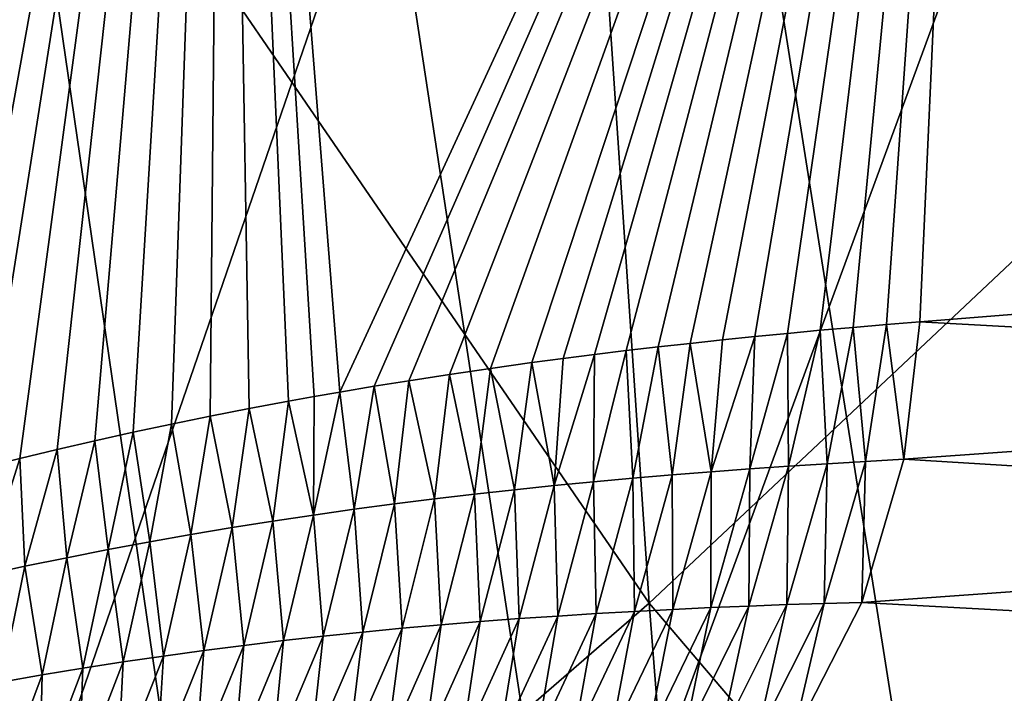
# Model space of a CAD drawing. Header units: millimetres. Extents: x 0 to 99, y -177 to 177.
# Tile 49 of 192: x 34.75 to 38.52, y -58.2 to -55.62. Entities that reach past the tile are written whole.
import ezdxf

# ---------------------------------------------------------------- set-up
doc = ezdxf.new("R2010")
doc.units = ezdxf.units.MM
doc.header["$LTSCALE"] = 26.699852
for name, color, linetype in [('12', 7, 'CONTINUOUS'), ('16', 7, 'CONTINUOUS'), ('24', 7, 'CONTINUOUS'), ('27', 7, 'CONTINUOUS'), ('96', 7, 'CONTINUOUS'), ('97', 7, 'CONTINUOUS')]:
    doc.layers.add(name, color=color, linetype=linetype)

msp = doc.modelspace()

# ---------------------------------------------------------------- linework, layer by layer
at = {"layer": '12', "color": 253, "linetype": 'Continuous', "true_color": 0x9ca8ab}
for points in [[(36.7335, -51.4772, -38.8435), (37.163, -57.8523, -37.3447), (34.1556, -53.4679, -42.6231), (36.7335, -51.4772, -38.8435)], [(36.7335, -51.4772, -38.8435), (39.7346, -55.4301, -33.2273), (37.163, -57.8523, -37.3447), (36.7335, -51.4772, -38.8435)], [(34.1556, -53.4679, -42.6231), (37.163, -57.8523, -37.3447), (34.5833, -60.0889, -41.1082), (34.1556, -53.4679, -42.6231)], [(39.7346, -55.4301, -33.2273), (40.2247, -61.4496, -31.5301), (37.163, -57.8523, -37.3447), (39.7346, -55.4301, -33.2273)], [(37.163, -57.8523, -37.3447), (37.6556, -64.1339, -35.6178), (34.5833, -60.0889, -41.1082), (37.163, -57.8523, -37.3447)], [(37.163, -57.8523, -37.3447), (40.2247, -61.4496, -31.5301), (37.6556, -64.1339, -35.6178), (37.163, -57.8523, -37.3447)]]:
    msp.add_3dface(points, dxfattribs=at)
at = {"layer": '16', "color": 253, "linetype": 'Continuous', "true_color": 0x9ca8ab}
for points in [[(32.7572, -52.0759, -31.733), (33.165, -57.7674, -30.3013), (35.534, -51.4465, -26.725), (32.7572, -52.0759, -31.733)], [(35.534, -51.4465, -26.725), (33.165, -57.7674, -30.3013), (33.2516, -57.7372, -30.1524), (35.534, -51.4465, -26.725)], [(33.382, -57.6928, -29.9269), (35.534, -51.4465, -26.725), (33.2516, -57.7372, -30.1524), (33.382, -57.6928, -29.9269)], [(33.5134, -57.6494, -29.6985), (35.534, -51.4465, -26.725), (33.382, -57.6928, -29.9269), (33.5134, -57.6494, -29.6985)], [(33.6459, -57.6068, -29.467), (35.534, -51.4465, -26.725), (33.5134, -57.6494, -29.6985), (33.6459, -57.6068, -29.467)], [(33.7796, -57.5651, -29.2322), (35.534, -51.4465, -26.725), (33.6459, -57.6068, -29.467), (33.7796, -57.5651, -29.2322)], [(33.9145, -57.5243, -28.994), (35.534, -51.4465, -26.725), (33.7796, -57.5651, -29.2322), (33.9145, -57.5243, -28.994)], [(34.0508, -57.4842, -28.7521), (35.534, -51.4465, -26.725), (33.9145, -57.5243, -28.994), (34.0508, -57.4842, -28.7521)], [(34.1884, -57.445, -28.5065), (35.534, -51.4465, -26.725), (34.0508, -57.4842, -28.7521), (34.1884, -57.445, -28.5065)], [(34.3271, -57.4068, -28.2577), (35.534, -51.4465, -26.725), (34.1884, -57.445, -28.5065), (34.3271, -57.4068, -28.2577)], [(34.467, -57.3694, -28.0053), (35.534, -51.4465, -26.725), (34.3271, -57.4068, -28.2577), (34.467, -57.3694, -28.0053)], [(34.6081, -57.3331, -27.7494), (35.534, -51.4465, -26.725), (34.467, -57.3694, -28.0053), (34.6081, -57.3331, -27.7494)], [(34.7504, -57.2977, -27.4899), (35.534, -51.4465, -26.725), (34.6081, -57.3331, -27.7494), (34.7504, -57.2977, -27.4899)], [(34.894, -57.2633, -27.2267), (35.534, -51.4465, -26.725), (34.7504, -57.2977, -27.4899), (34.894, -57.2633, -27.2267)], [(35.0388, -57.2298, -26.9596), (35.534, -51.4465, -26.725), (34.894, -57.2633, -27.2267), (35.0388, -57.2298, -26.9596)], [(35.1849, -57.1974, -26.6889), (35.534, -51.4465, -26.725), (35.0388, -57.2298, -26.9596), (35.1849, -57.1974, -26.6889)], [(35.332, -57.166, -26.4146), (35.534, -51.4465, -26.725), (35.1849, -57.1974, -26.6889), (35.332, -57.166, -26.4146)], [(35.4803, -57.1356, -26.1367), (35.534, -51.4465, -26.725), (35.332, -57.166, -26.4146), (35.4803, -57.1356, -26.1367)], [(35.6299, -57.1063, -25.8548), (35.534, -51.4465, -26.725), (35.4803, -57.1356, -26.1367), (35.6299, -57.1063, -25.8548)], [(35.9769, -57.0432, -25.195), (35.534, -51.4465, -26.725), (35.8785, -57.0604, -25.3829), (35.9769, -57.0432, -25.195)], [(35.534, -51.4465, -26.725), (35.9769, -57.0432, -25.195), (38.4267, -51.7371, -20.902), (35.534, -51.4465, -26.725)], [(35.8785, -57.0604, -25.3829), (35.534, -51.4465, -26.725), (35.7807, -57.0781, -25.569), (35.8785, -57.0604, -25.3829)], [(35.7807, -57.0781, -25.569), (35.534, -51.4465, -26.725), (35.6299, -57.1063, -25.8548), (35.7807, -57.0781, -25.569)], [(38.4267, -51.7371, -20.902), (38.8864, -56.7191, -19.345), (41.3381, -51.5901, -14.5843), (38.4267, -51.7371, -20.902)], [(38.4267, -51.7371, -20.902), (35.9769, -57.0432, -25.195), (36.1086, -57.021, -24.9424), (38.4267, -51.7371, -20.902)], [(36.2412, -56.9995, -24.6869), (38.4267, -51.7371, -20.902), (36.1086, -57.021, -24.9424), (36.2412, -56.9995, -24.6869)], [(36.3971, -56.9755, -24.3849), (38.4267, -51.7371, -20.902), (36.2412, -56.9995, -24.6869), (36.3971, -56.9755, -24.3849)], [(36.5542, -56.9524, -24.0789), (38.4267, -51.7371, -20.902), (36.3971, -56.9755, -24.3849), (36.5542, -56.9524, -24.0789)], [(36.7127, -56.9303, -23.7686), (38.4267, -51.7371, -20.902), (36.5542, -56.9524, -24.0789), (36.7127, -56.9303, -23.7686)], [(36.8324, -56.9145, -23.5329), (38.4267, -51.7371, -20.902), (36.7127, -56.9303, -23.7686), (36.8324, -56.9145, -23.5329)], [(36.9529, -56.8991, -23.2948), (38.4267, -51.7371, -20.902), (36.8324, -56.9145, -23.5329), (36.9529, -56.8991, -23.2948)], [(37.0743, -56.8844, -23.0541), (38.4267, -51.7371, -20.902), (36.9529, -56.8991, -23.2948), (37.0743, -56.8844, -23.0541)], [(37.1964, -56.8701, -22.8108), (38.4267, -51.7371, -20.902), (37.0743, -56.8844, -23.0541), (37.1964, -56.8701, -22.8108)], [(37.3193, -56.8564, -22.565), (38.4267, -51.7371, -20.902), (37.1964, -56.8701, -22.8108), (37.3193, -56.8564, -22.565)], [(37.4429, -56.8432, -22.3167), (38.4267, -51.7371, -20.902), (37.3193, -56.8564, -22.565), (37.4429, -56.8432, -22.3167)], [(37.5672, -56.8305, -22.0659), (38.4267, -51.7371, -20.902), (37.4429, -56.8432, -22.3167), (37.5672, -56.8305, -22.0659)], [(37.6923, -56.8182, -21.8127), (38.4267, -51.7371, -20.902), (37.5672, -56.8305, -22.0659), (37.6923, -56.8182, -21.8127)], [(37.8181, -56.8064, -21.5569), (38.4267, -51.7371, -20.902), (37.6923, -56.8182, -21.8127), (37.8181, -56.8064, -21.5569)], [(37.9446, -56.7951, -21.2987), (38.4267, -51.7371, -20.902), (37.8181, -56.8064, -21.5569), (37.9446, -56.7951, -21.2987)], [(38.0718, -56.7841, -21.0379), (38.4267, -51.7371, -20.902), (37.9446, -56.7951, -21.2987), (38.0718, -56.7841, -21.0379)], [(38.1997, -56.7733, -20.7744), (38.4267, -51.7371, -20.902), (38.0718, -56.7841, -21.0379), (38.1997, -56.7733, -20.7744)], [(38.8864, -56.7191, -19.345), (38.4267, -51.7371, -20.902), (38.1997, -56.7733, -20.7744), (38.8864, -56.7191, -19.345)]]:
    msp.add_3dface(points, dxfattribs=at)
at = {"layer": '24', "color": 253, "linetype": 'Continuous', "true_color": 0x9ca8ab}
for points in [[(38.0718, -56.7841, -21.0379), (37.9446, -56.7951, -21.2987), (37.9918, -57.3088, -21.029), (38.0718, -56.7841, -21.0379)], [(38.1384, -57.301, -20.7254), (38.0718, -56.7841, -21.0379), (37.9918, -57.3088, -21.029), (38.1384, -57.301, -20.7254)], [(38.1997, -56.7733, -20.7744), (38.0718, -56.7841, -21.0379), (38.1384, -57.301, -20.7254), (38.1997, -56.7733, -20.7744)], [(37.6923, -56.8182, -21.8127), (37.5672, -56.8305, -22.0659), (37.5485, -57.3377, -21.9379), (37.6923, -56.8182, -21.8127)], [(37.6968, -57.3274, -21.6352), (37.6923, -56.8182, -21.8127), (37.5485, -57.3377, -21.9379), (37.6968, -57.3274, -21.6352)], [(37.8181, -56.8064, -21.5569), (37.6923, -56.8182, -21.8127), (37.6968, -57.3274, -21.6352), (37.8181, -56.8064, -21.5569)], [(37.8446, -57.3178, -21.3323), (37.8181, -56.8064, -21.5569), (37.6968, -57.3274, -21.6352), (37.8446, -57.3178, -21.3323)], [(37.9446, -56.7951, -21.2987), (37.8181, -56.8064, -21.5569), (37.8446, -57.3178, -21.3323), (37.9446, -56.7951, -21.2987)], [(37.9918, -57.3088, -21.029), (37.9446, -56.7951, -21.2987), (37.8446, -57.3178, -21.3323), (37.9918, -57.3088, -21.029)], [(37.3193, -56.8564, -22.565), (37.1964, -56.8701, -22.8108), (37.25, -57.3606, -22.5425), (37.3193, -56.8564, -22.565)], [(37.3995, -57.3488, -22.2404), (37.3193, -56.8564, -22.565), (37.25, -57.3606, -22.5425), (37.3995, -57.3488, -22.2404)], [(37.4429, -56.8432, -22.3167), (37.3193, -56.8564, -22.565), (37.3995, -57.3488, -22.2404), (37.4429, -56.8432, -22.3167)], [(37.5672, -56.8305, -22.0659), (37.4429, -56.8432, -22.3167), (37.3995, -57.3488, -22.2404), (37.5672, -56.8305, -22.0659)], [(37.5485, -57.3377, -21.9379), (37.5672, -56.8305, -22.0659), (37.3995, -57.3488, -22.2404), (37.5485, -57.3377, -21.9379)], [(37.0743, -56.8844, -23.0541), (36.9529, -56.8991, -23.2948), (36.9492, -57.3871, -23.1459), (37.0743, -56.8844, -23.0541)], [(37.0999, -57.3734, -22.8444), (37.0743, -56.8844, -23.0541), (36.9492, -57.3871, -23.1459), (37.0999, -57.3734, -22.8444)], [(37.1964, -56.8701, -22.8108), (37.0743, -56.8844, -23.0541), (37.0999, -57.3734, -22.8444), (37.1964, -56.8701, -22.8108)], [(37.25, -57.3606, -22.5425), (37.1964, -56.8701, -22.8108), (37.0999, -57.3734, -22.8444), (37.25, -57.3606, -22.5425)], [(36.7127, -56.9303, -23.7686), (36.5542, -56.9524, -24.0789), (36.646, -57.4176, -23.7481), (36.7127, -56.9303, -23.7686)], [(36.7979, -57.4019, -23.4472), (36.7127, -56.9303, -23.7686), (36.646, -57.4176, -23.7481), (36.7979, -57.4019, -23.4472)], [(36.8324, -56.9145, -23.5329), (36.7127, -56.9303, -23.7686), (36.7979, -57.4019, -23.4472), (36.8324, -56.9145, -23.5329)], [(36.9529, -56.8991, -23.2948), (36.8324, -56.9145, -23.5329), (36.7979, -57.4019, -23.4472), (36.9529, -56.8991, -23.2948)], [(36.9492, -57.3871, -23.1459), (36.9529, -56.8991, -23.2948), (36.7979, -57.4019, -23.4472), (36.9492, -57.3871, -23.1459)], [(36.5542, -56.9524, -24.0789), (36.3971, -56.9755, -24.3849), (36.4934, -57.4345, -24.0487), (36.5542, -56.9524, -24.0789)], [(36.646, -57.4176, -23.7481), (36.5542, -56.9524, -24.0789), (36.4934, -57.4345, -24.0487), (36.646, -57.4176, -23.7481)], [(36.2412, -56.9995, -24.6869), (36.1086, -57.021, -24.9424), (36.1863, -57.4719, -24.649), (36.2412, -56.9995, -24.6869)], [(36.3402, -57.4526, -24.349), (36.2412, -56.9995, -24.6869), (36.1863, -57.4719, -24.649), (36.3402, -57.4526, -24.349)], [(36.3971, -56.9755, -24.3849), (36.2412, -56.9995, -24.6869), (36.3402, -57.4526, -24.349), (36.3971, -56.9755, -24.3849)], [(36.4934, -57.4345, -24.0487), (36.3971, -56.9755, -24.3849), (36.3402, -57.4526, -24.349), (36.4934, -57.4345, -24.0487)], [(35.9769, -57.0432, -25.195), (35.8785, -57.0604, -25.3829), (35.8765, -57.5145, -25.2479), (35.9769, -57.0432, -25.195)], [(36.0317, -57.4925, -24.9486), (35.9769, -57.0432, -25.195), (35.8765, -57.5145, -25.2479), (36.0317, -57.4925, -24.9486)], [(36.1086, -57.021, -24.9424), (35.9769, -57.0432, -25.195), (36.0317, -57.4925, -24.9486), (36.1086, -57.021, -24.9424)], [(36.1863, -57.4719, -24.649), (36.1086, -57.021, -24.9424), (36.0317, -57.4925, -24.9486), (36.1863, -57.4719, -24.649)], [(35.7807, -57.0781, -25.569), (35.6299, -57.1063, -25.8548), (35.7205, -57.5379, -25.5468), (35.7807, -57.0781, -25.569)], [(35.8765, -57.5145, -25.2479), (35.7807, -57.0781, -25.569), (35.7205, -57.5379, -25.5468), (35.8765, -57.5145, -25.2479)], [(35.8785, -57.0604, -25.3829), (35.7807, -57.0781, -25.569), (35.8765, -57.5145, -25.2479), (35.8785, -57.0604, -25.3829)], [(35.6299, -57.1063, -25.8548), (35.4803, -57.1356, -26.1367), (35.5639, -57.5628, -25.8454), (35.6299, -57.1063, -25.8548)], [(35.7205, -57.5379, -25.5468), (35.6299, -57.1063, -25.8548), (35.5639, -57.5628, -25.8454), (35.7205, -57.5379, -25.5468)], [(35.4803, -57.1356, -26.1367), (35.332, -57.166, -26.4146), (35.4066, -57.5892, -26.1435), (35.4803, -57.1356, -26.1367)], [(35.5639, -57.5628, -25.8454), (35.4803, -57.1356, -26.1367), (35.4066, -57.5892, -26.1435), (35.5639, -57.5628, -25.8454)], [(35.1849, -57.1974, -26.6889), (35.0388, -57.2298, -26.9596), (35.0898, -57.6468, -26.7387), (35.1849, -57.1974, -26.6889)], [(35.2485, -57.6172, -26.4413), (35.1849, -57.1974, -26.6889), (35.0898, -57.6468, -26.7387), (35.2485, -57.6172, -26.4413)], [(35.332, -57.166, -26.4146), (35.1849, -57.1974, -26.6889), (35.2485, -57.6172, -26.4413), (35.332, -57.166, -26.4146)], [(35.4066, -57.5892, -26.1435), (35.332, -57.166, -26.4146), (35.2485, -57.6172, -26.4413), (35.4066, -57.5892, -26.1435)], [(35.0388, -57.2298, -26.9596), (34.894, -57.2633, -27.2267), (34.9303, -57.678, -27.0357), (35.0388, -57.2298, -26.9596)], [(35.0898, -57.6468, -26.7387), (35.0388, -57.2298, -26.9596), (34.9303, -57.678, -27.0357), (35.0898, -57.6468, -26.7387)], [(34.894, -57.2633, -27.2267), (34.7504, -57.2977, -27.4899), (34.7701, -57.711, -27.3323), (34.894, -57.2633, -27.2267)], [(34.9303, -57.678, -27.0357), (34.894, -57.2633, -27.2267), (34.7701, -57.711, -27.3323), (34.9303, -57.678, -27.0357)], [(34.7504, -57.2977, -27.4899), (34.6081, -57.3331, -27.7494), (34.6091, -57.7457, -27.6284), (34.7504, -57.2977, -27.4899)], [(34.7701, -57.711, -27.3323), (34.7504, -57.2977, -27.4899), (34.6091, -57.7457, -27.6284), (34.7701, -57.711, -27.3323)], [(37.9918, -57.3088, -21.029), (37.8446, -57.3178, -21.3323), (37.8337, -57.8531, -20.9304), (37.9918, -57.3088, -21.029)], [(37.9918, -57.3088, -21.029), (37.8337, -57.8531, -20.9304), (37.9772, -57.8494, -20.627), (37.9918, -57.3088, -21.029)], [(37.9918, -57.3088, -21.029), (37.9772, -57.8494, -20.627), (38.1384, -57.301, -20.7254), (37.9918, -57.3088, -21.029)], [(37.3995, -57.3488, -22.2404), (37.25, -57.3606, -22.5425), (37.2533, -57.8764, -22.1405), (37.3995, -57.3488, -22.2404)], [(37.3995, -57.3488, -22.2404), (37.2533, -57.8764, -22.1405), (37.3993, -57.8695, -21.8384), (37.3995, -57.3488, -22.2404)], [(37.5485, -57.3377, -21.9379), (37.3995, -57.3488, -22.2404), (37.3993, -57.8695, -21.8384), (37.5485, -57.3377, -21.9379)], [(37.5485, -57.3377, -21.9379), (37.3993, -57.8695, -21.8384), (37.5446, -57.8634, -21.536), (37.5485, -57.3377, -21.9379)], [(37.6968, -57.3274, -21.6352), (37.5485, -57.3377, -21.9379), (37.5446, -57.8634, -21.536), (37.6968, -57.3274, -21.6352)], [(37.6968, -57.3274, -21.6352), (37.5446, -57.8634, -21.536), (37.6894, -57.8579, -21.2333), (37.6968, -57.3274, -21.6352)], [(37.8446, -57.3178, -21.3323), (37.6968, -57.3274, -21.6352), (37.6894, -57.8579, -21.2333), (37.8446, -57.3178, -21.3323)], [(37.8446, -57.3178, -21.3323), (37.6894, -57.8579, -21.2333), (37.8337, -57.8531, -20.9304), (37.8446, -57.3178, -21.3323)], [(36.9492, -57.3871, -23.1459), (36.7979, -57.4019, -23.4472), (36.8122, -57.9016, -23.045), (36.9492, -57.3871, -23.1459)], [(36.9492, -57.3871, -23.1459), (36.8122, -57.9016, -23.045), (36.9598, -57.8923, -22.7438), (36.9492, -57.3871, -23.1459)], [(37.0999, -57.3734, -22.8444), (36.9492, -57.3871, -23.1459), (36.9598, -57.8923, -22.7438), (37.0999, -57.3734, -22.8444)], [(37.0999, -57.3734, -22.8444), (36.9598, -57.8923, -22.7438), (37.1069, -57.8839, -22.4423), (37.0999, -57.3734, -22.8444)], [(37.25, -57.3606, -22.5425), (37.0999, -57.3734, -22.8444), (37.1069, -57.8839, -22.4423), (37.25, -57.3606, -22.5425)], [(37.25, -57.3606, -22.5425), (37.1069, -57.8839, -22.4423), (37.2533, -57.8764, -22.1405), (37.25, -57.3606, -22.5425)], [(36.646, -57.4176, -23.7481), (36.4934, -57.4345, -24.0487), (36.5152, -57.923, -23.6465), (36.646, -57.4176, -23.7481)], [(36.646, -57.4176, -23.7481), (36.5152, -57.923, -23.6465), (36.664, -57.9118, -23.3459), (36.646, -57.4176, -23.7481)], [(36.7979, -57.4019, -23.4472), (36.646, -57.4176, -23.7481), (36.664, -57.9118, -23.3459), (36.7979, -57.4019, -23.4472)], [(36.7979, -57.4019, -23.4472), (36.664, -57.9118, -23.3459), (36.8122, -57.9016, -23.045), (36.7979, -57.4019, -23.4472)], [(36.3402, -57.4526, -24.349), (36.1863, -57.4719, -24.649), (36.2157, -57.9486, -24.2467), (36.3402, -57.4526, -24.349)], [(36.3402, -57.4526, -24.349), (36.2157, -57.9486, -24.2467), (36.3657, -57.9352, -23.9468), (36.3402, -57.4526, -24.349)], [(36.4934, -57.4345, -24.0487), (36.3402, -57.4526, -24.349), (36.3657, -57.9352, -23.9468), (36.4934, -57.4345, -24.0487)], [(36.4934, -57.4345, -24.0487), (36.3657, -57.9352, -23.9468), (36.5152, -57.923, -23.6465), (36.4934, -57.4345, -24.0487)], [(36.0317, -57.4925, -24.9486), (35.8765, -57.5145, -25.2479), (35.9137, -57.9788, -24.8456), (36.0317, -57.4925, -24.9486)], [(36.0317, -57.4925, -24.9486), (35.9137, -57.9788, -24.8456), (36.065, -57.9631, -24.5463), (36.0317, -57.4925, -24.9486)], [(36.1863, -57.4719, -24.649), (36.0317, -57.4925, -24.9486), (36.065, -57.9631, -24.5463), (36.1863, -57.4719, -24.649)], [(36.1863, -57.4719, -24.649), (36.065, -57.9631, -24.5463), (36.2157, -57.9486, -24.2467), (36.1863, -57.4719, -24.649)], [(35.7205, -57.5379, -25.5468), (35.5639, -57.5628, -25.8454), (35.6091, -58.0141, -25.443), (35.7205, -57.5379, -25.5468)], [(35.7205, -57.5379, -25.5468), (35.6091, -58.0141, -25.443), (35.7617, -57.9958, -25.1444), (35.7205, -57.5379, -25.5468)], [(35.8765, -57.5145, -25.2479), (35.7205, -57.5379, -25.5468), (35.7617, -57.9958, -25.1444), (35.8765, -57.5145, -25.2479)], [(35.8765, -57.5145, -25.2479), (35.7617, -57.9958, -25.1444), (35.9137, -57.9788, -24.8456), (35.8765, -57.5145, -25.2479)], [(35.5639, -57.5628, -25.8454), (35.4066, -57.5892, -26.1435), (35.4558, -58.0338, -25.7411), (35.5639, -57.5628, -25.8454)], [(35.5639, -57.5628, -25.8454), (35.4558, -58.0338, -25.7411), (35.6091, -58.0141, -25.443), (35.5639, -57.5628, -25.8454)], [(35.4066, -57.5892, -26.1435), (35.2485, -57.6172, -26.4413), (35.3019, -58.055, -26.0389), (35.4066, -57.5892, -26.1435)], [(35.4066, -57.5892, -26.1435), (35.3019, -58.055, -26.0389), (35.4558, -58.0338, -25.7411), (35.4066, -57.5892, -26.1435)], [(35.0898, -57.6468, -26.7387), (34.9303, -57.678, -27.0357), (34.9919, -58.1017, -26.6332), (35.0898, -57.6468, -26.7387)], [(35.0898, -57.6468, -26.7387), (34.9919, -58.1017, -26.6332), (35.1473, -58.0776, -26.3363), (35.0898, -57.6468, -26.7387)], [(35.2485, -57.6172, -26.4413), (35.0898, -57.6468, -26.7387), (35.1473, -58.0776, -26.3363), (35.2485, -57.6172, -26.4413)], [(35.2485, -57.6172, -26.4413), (35.1473, -58.0776, -26.3363), (35.3019, -58.055, -26.0389), (35.2485, -57.6172, -26.4413)], [(34.9303, -57.678, -27.0357), (34.7701, -57.711, -27.3323), (34.8359, -58.1274, -26.9298), (34.9303, -57.678, -27.0357)], [(34.9303, -57.678, -27.0357), (34.8359, -58.1274, -26.9298), (34.9919, -58.1017, -26.6332), (34.9303, -57.678, -27.0357)], [(34.7701, -57.711, -27.3323), (34.6091, -57.7457, -27.6284), (34.6792, -58.1546, -27.2259), (34.7701, -57.711, -27.3323)], [(34.7701, -57.711, -27.3323), (34.6792, -58.1546, -27.2259), (34.8359, -58.1274, -26.9298), (34.7701, -57.711, -27.3323)], [(37.0131, -58.3767, -21.9953), (37.1543, -58.3735, -21.6928), (37.2533, -57.8764, -22.1405), (37.0131, -58.3767, -21.9953)], [(37.1069, -57.8839, -22.4423), (37.0131, -58.3767, -21.9953), (37.2533, -57.8764, -22.1405), (37.1069, -57.8839, -22.4423)], [(37.1543, -58.3735, -21.6928), (37.295, -58.3709, -21.3901), (37.3993, -57.8695, -21.8384), (37.1543, -58.3735, -21.6928)], [(37.2533, -57.8764, -22.1405), (37.1543, -58.3735, -21.6928), (37.3993, -57.8695, -21.8384), (37.2533, -57.8764, -22.1405)], [(37.295, -58.3709, -21.3901), (37.4351, -58.3689, -21.087), (37.5446, -57.8634, -21.536), (37.295, -58.3709, -21.3901)], [(37.3993, -57.8695, -21.8384), (37.295, -58.3709, -21.3901), (37.5446, -57.8634, -21.536), (37.3993, -57.8695, -21.8384)], [(37.4351, -58.3689, -21.087), (37.5748, -58.3675, -20.7838), (37.6894, -57.8579, -21.2333), (37.4351, -58.3689, -21.087)], [(37.5446, -57.8634, -21.536), (37.4351, -58.3689, -21.087), (37.6894, -57.8579, -21.2333), (37.5446, -57.8634, -21.536)], [(37.5748, -58.3675, -20.7838), (37.7133, -58.3674, -20.4799), (37.8337, -57.8531, -20.9304), (37.5748, -58.3675, -20.7838)], [(37.6894, -57.8579, -21.2333), (37.5748, -58.3675, -20.7838), (37.8337, -57.8531, -20.9304), (37.6894, -57.8579, -21.2333)], [(37.7133, -58.3674, -20.4799), (37.9772, -57.8494, -20.627), (37.8337, -57.8531, -20.9304), (37.7133, -58.3674, -20.4799)], [(36.4429, -58.3971, -23.2021), (36.5863, -58.3908, -22.9009), (36.664, -57.9118, -23.3459), (36.4429, -58.3971, -23.2021)], [(36.5152, -57.923, -23.6465), (36.4429, -58.3971, -23.2021), (36.664, -57.9118, -23.3459), (36.5152, -57.923, -23.6465)], [(36.5863, -58.3908, -22.9009), (36.7291, -58.3853, -22.5993), (36.8122, -57.9016, -23.045), (36.5863, -58.3908, -22.9009)], [(36.664, -57.9118, -23.3459), (36.5863, -58.3908, -22.9009), (36.8122, -57.9016, -23.045), (36.664, -57.9118, -23.3459)], [(36.7291, -58.3853, -22.5993), (36.8714, -58.3806, -22.2974), (36.9598, -57.8923, -22.7438), (36.7291, -58.3853, -22.5993)], [(36.8122, -57.9016, -23.045), (36.7291, -58.3853, -22.5993), (36.9598, -57.8923, -22.7438), (36.8122, -57.9016, -23.045)], [(36.8714, -58.3806, -22.2974), (37.0131, -58.3767, -21.9953), (37.1069, -57.8839, -22.4423), (36.8714, -58.3806, -22.2974)], [(36.9598, -57.8923, -22.7438), (36.8714, -58.3806, -22.2974), (37.1069, -57.8839, -22.4423), (36.9598, -57.8923, -22.7438)], [(36.0093, -58.4218, -24.104), (36.1544, -58.4126, -23.8037), (36.2157, -57.9486, -24.2467), (36.0093, -58.4218, -24.104)], [(36.065, -57.9631, -24.5463), (36.0093, -58.4218, -24.104), (36.2157, -57.9486, -24.2467), (36.065, -57.9631, -24.5463)], [(36.1544, -58.4126, -23.8037), (36.2989, -58.4043, -23.5031), (36.3657, -57.9352, -23.9468), (36.1544, -58.4126, -23.8037)], [(36.2157, -57.9486, -24.2467), (36.1544, -58.4126, -23.8037), (36.3657, -57.9352, -23.9468), (36.2157, -57.9486, -24.2467)], [(36.2989, -58.4043, -23.5031), (36.4429, -58.3971, -23.2021), (36.5152, -57.923, -23.6465), (36.2989, -58.4043, -23.5031)], [(36.3657, -57.9352, -23.9468), (36.2989, -58.4043, -23.5031), (36.5152, -57.923, -23.6465), (36.3657, -57.9352, -23.9468)], [(35.7173, -58.4435, -24.7035), (35.8636, -58.4321, -24.4039), (35.9137, -57.9788, -24.8456), (35.7173, -58.4435, -24.7035)], [(35.7617, -57.9958, -25.1444), (35.7173, -58.4435, -24.7035), (35.9137, -57.9788, -24.8456), (35.7617, -57.9958, -25.1444)], [(35.8636, -58.4321, -24.4039), (36.0093, -58.4218, -24.104), (36.065, -57.9631, -24.5463), (35.8636, -58.4321, -24.4039)], [(35.9137, -57.9788, -24.8456), (35.8636, -58.4321, -24.4039), (36.065, -57.9631, -24.5463), (35.9137, -57.9788, -24.8456)], [(35.4228, -58.47, -25.3016), (35.5703, -58.4561, -25.0027), (35.6091, -58.0141, -25.443), (35.4228, -58.47, -25.3016)], [(35.4558, -58.0338, -25.7411), (35.4228, -58.47, -25.3016), (35.6091, -58.0141, -25.443), (35.4558, -58.0338, -25.7411)], [(35.5703, -58.4561, -25.0027), (35.7173, -58.4435, -24.7035), (35.7617, -57.9958, -25.1444), (35.5703, -58.4561, -25.0027)], [(35.6091, -58.0141, -25.443), (35.5703, -58.4561, -25.0027), (35.7617, -57.9958, -25.1444), (35.6091, -58.0141, -25.443)], [(35.1257, -58.5016, -25.8982), (35.2746, -58.4851, -25.6001), (35.3019, -58.055, -26.0389), (35.1257, -58.5016, -25.8982)], [(35.1473, -58.0776, -26.3363), (35.1257, -58.5016, -25.8982), (35.3019, -58.055, -26.0389), (35.1473, -58.0776, -26.3363)], [(35.2746, -58.4851, -25.6001), (35.4228, -58.47, -25.3016), (35.4558, -58.0338, -25.7411), (35.2746, -58.4851, -25.6001)], [(35.3019, -58.055, -26.0389), (35.2746, -58.4851, -25.6001), (35.4558, -58.0338, -25.7411), (35.3019, -58.055, -26.0389)], [(34.8261, -58.5386, -26.4932), (34.9763, -58.5194, -26.1959), (34.9919, -58.1017, -26.6332), (34.8261, -58.5386, -26.4932)], [(34.8359, -58.1274, -26.9298), (34.8261, -58.5386, -26.4932), (34.9919, -58.1017, -26.6332), (34.8359, -58.1274, -26.9298)], [(34.9763, -58.5194, -26.1959), (35.1257, -58.5016, -25.8982), (35.1473, -58.0776, -26.3363), (34.9763, -58.5194, -26.1959)], [(34.9919, -58.1017, -26.6332), (34.9763, -58.5194, -26.1959), (35.1473, -58.0776, -26.3363), (34.9919, -58.1017, -26.6332)], [(34.6753, -58.5593, -26.7901), (34.8261, -58.5386, -26.4932), (34.8359, -58.1274, -26.9298), (34.6753, -58.5593, -26.7901)], [(34.6792, -58.1546, -27.2259), (34.6753, -58.5593, -26.7901), (34.8359, -58.1274, -26.9298), (34.6792, -58.1546, -27.2259)]]:
    msp.add_3dface(points, dxfattribs=at)
at = {"layer": '27', "color": 253, "linetype": 'Continuous', "true_color": 0x9ca8ab}
for points in [[(38.8864, -56.7191, -19.345), (38.1997, -56.7733, -20.7744), (42.3353, -57.0016, -11.5679), (38.8864, -56.7191, -19.345)], [(38.1997, -56.7733, -20.7744), (38.1384, -57.301, -20.7254), (42.3353, -57.0016, -11.5679), (38.1997, -56.7733, -20.7744)], [(38.1384, -57.301, -20.7254), (42.1705, -57.5481, -11.4811), (42.3353, -57.0016, -11.5679), (38.1384, -57.301, -20.7254)], [(38.1384, -57.301, -20.7254), (37.9772, -57.8494, -20.627), (42.1705, -57.5481, -11.4811), (38.1384, -57.301, -20.7254)], [(37.9772, -57.8494, -20.627), (41.903, -58.0633, -11.3507), (42.1705, -57.5481, -11.4811), (37.9772, -57.8494, -20.627)], [(37.9772, -57.8494, -20.627), (37.7133, -58.3674, -20.4799), (41.903, -58.0633, -11.3507), (37.9772, -57.8494, -20.627)], [(37.7133, -58.3674, -20.4799), (41.5432, -58.5135, -11.1821), (41.903, -58.0633, -11.3507), (37.7133, -58.3674, -20.4799)]]:
    msp.add_3dface(points, dxfattribs=at)
at = {"layer": '96', "color": 253, "linetype": 'Continuous', "true_color": 0x9ca8ab}
for points in [[(1.1538, 156.5315, 4.7924), (1.1538, -156.5315, 4.7924), (46.6065, 156.1141, 174.4241), (1.1538, 156.5315, 4.7924)], [(46.6065, 156.1141, 174.4241), (1.1538, -156.5315, 4.7924), (48.14, 152.9493, 180.1474), (46.6065, 156.1141, 174.4241)], [(48.14, 152.9493, 180.1474), (1.1538, -156.5315, 4.7924), (49.6205, 149.3752, 185.6727), (48.14, 152.9493, 180.1474)], [(49.6205, 149.3752, 185.6727), (1.1538, -156.5315, 4.7924), (51.0252, 145.3412, 190.915), (49.6205, 149.3752, 185.6727)], [(51.0252, 145.3412, 190.915), (1.1538, -156.5315, 4.7924), (52.3656, 140.8701, 195.9175), (51.0252, 145.3412, 190.915)], [(52.3656, 140.8701, 195.9175), (1.1538, -156.5315, 4.7924), (53.6348, 135.9553, 200.6543), (52.3656, 140.8701, 195.9175)], [(53.6348, 135.9553, 200.6543), (1.1538, -156.5315, 4.7924), (54.8237, 130.5828, 205.0912), (53.6348, 135.9553, 200.6543)], [(54.8237, 130.5828, 205.0912), (1.1538, -156.5315, 4.7924), (55.9366, 124.7495, 209.2445), (54.8237, 130.5828, 205.0912)], [(55.9366, 124.7495, 209.2445), (1.1538, -156.5315, 4.7924), (56.9702, 118.4743, 213.1019), (55.9366, 124.7495, 209.2445)], [(56.9702, 118.4743, 213.1019), (1.1538, -156.5315, 4.7924), (57.9194, 111.7726, 216.6447), (56.9702, 118.4743, 213.1019)], [(57.9194, 111.7726, 216.6447), (1.1538, -156.5315, 4.7924), (58.786, 104.617, 219.8787), (57.9194, 111.7726, 216.6447)], [(58.786, 104.617, 219.8787), (1.1538, -156.5315, 4.7924), (59.5692, 97.0548, 222.8015), (58.786, 104.617, 219.8787)], [(59.5692, 97.0548, 222.8015), (1.1538, -156.5315, 4.7924), (60.2665, 89.1524, 225.4039), (59.5692, 97.0548, 222.8015)], [(60.2665, 89.1524, 225.4039), (1.1538, -156.5315, 4.7924), (60.8743, 80.9232, 227.6724), (60.2665, 89.1524, 225.4039)], [(60.8743, 80.9232, 227.6724), (1.1538, -156.5315, 4.7924), (61.3996, 72.3238, 229.6326), (60.8743, 80.9232, 227.6724)], [(61.3996, 72.3238, 229.6326), (1.1538, -156.5315, 4.7924), (61.8517, 63.3124, 231.32), (61.3996, 72.3238, 229.6326)], [(61.8517, 63.3124, 231.32), (1.1538, -156.5315, 4.7924), (62.2298, 53.9133, 232.7312), (61.8517, 63.3124, 231.32)], [(62.2298, 53.9133, 232.7312), (1.1538, -156.5315, 4.7924), (62.5336, 44.0993, 233.8648), (62.2298, 53.9133, 232.7312)], [(62.5336, 44.0993, 233.8648), (1.1538, -156.5315, 4.7924), (62.7666, 33.8023, 234.7346), (62.5336, 44.0993, 233.8648)], [(62.7666, 33.8023, 234.7346), (1.1538, -156.5315, 4.7924), (62.9297, 23.0098, 235.3432), (62.7666, 33.8023, 234.7346)], [(62.9297, 23.0098, 235.3432), (1.1538, -156.5315, 4.7924), (63.0217, 11.7424, 235.6865), (62.9297, 23.0098, 235.3432)], [(1.1538, -156.5315, 4.7924), (63.0425, 0, 235.7643), (63.0217, 11.7424, 235.6865), (1.1538, -156.5315, 4.7924)], [(1.1538, -156.5315, 4.7924), (63.04, -5.7575, 235.7548), (63.0425, 0, 235.7643), (1.1538, -156.5315, 4.7924)], [(1.1538, -156.5315, 4.7924), (63.0209, -11.4037, 235.6836), (63.04, -5.7575, 235.7548), (1.1538, -156.5315, 4.7924)], [(1.1538, -156.5315, 4.7924), (62.9853, -16.9387, 235.5505), (63.0209, -11.4037, 235.6836), (1.1538, -156.5315, 4.7924)], [(1.1538, -156.5315, 4.7924), (62.9331, -22.3624, 235.3557), (62.9853, -16.9387, 235.5505), (1.1538, -156.5315, 4.7924)], [(1.1538, -156.5315, 4.7924), (62.8643, -27.6748, 235.0991), (62.9331, -22.3624, 235.3557), (1.1538, -156.5315, 4.7924)], [(1.1538, -156.5315, 4.7924), (62.779, -32.8759, 234.7806), (62.8643, -27.6748, 235.0991), (1.1538, -156.5315, 4.7924)], [(1.1538, -156.5315, 4.7924), (62.6774, -37.9615, 234.4017), (62.779, -32.8759, 234.7806), (1.1538, -156.5315, 4.7924)], [(1.1538, -156.5315, 4.7924), (62.56, -42.9269, 233.9634), (62.6774, -37.9615, 234.4017), (1.1538, -156.5315, 4.7924)], [(1.1538, -156.5315, 4.7924), (62.4261, -47.7793, 233.4638), (62.56, -42.9269, 233.9634), (1.1538, -156.5315, 4.7924)], [(1.1538, -156.5315, 4.7924), (62.2753, -52.5259, 232.9009), (62.4261, -47.7793, 233.4638), (1.1538, -156.5315, 4.7924)], [(1.1538, -156.5315, 4.7924), (62.1069, -57.1741, 232.2726), (62.2753, -52.5259, 232.9009), (1.1538, -156.5315, 4.7924)], [(1.1538, -156.5315, 4.7924), (61.9205, -61.7311, 231.5769), (62.1069, -57.1741, 232.2726), (1.1538, -156.5315, 4.7924)]]:
    msp.add_3dface(points, dxfattribs=at)
at = {"layer": '97', "color": 253, "linetype": 'Continuous', "true_color": 0x9ca8ab}
for points in [[(4.0516, -156.5315, 4.0159), (4.0516, 156.5315, 4.0159), (49.5181, -156.1005, 173.6992), (4.0516, -156.5315, 4.0159)], [(4.0516, 156.5315, 4.0159), (65.1233, -53.9604, 231.9389), (64.9446, -58.7017, 231.2719), (4.0516, 156.5315, 4.0159)], [(4.0516, 156.5315, 4.0159), (64.9446, -58.7017, 231.2719), (64.747, -63.3456, 230.5342), (4.0516, 156.5315, 4.0159)], [(4.0516, 156.5315, 4.0159), (64.747, -63.3456, 230.5342), (64.5306, -67.894, 229.7267), (4.0516, 156.5315, 4.0159)], [(4.0516, 156.5315, 4.0159), (64.5306, -67.894, 229.7267), (64.2973, -72.3308, 228.8559), (4.0516, 156.5315, 4.0159)], [(4.0516, 156.5315, 4.0159), (64.2973, -72.3308, 228.8559), (64.0459, -76.6613, 227.9178), (4.0516, 156.5315, 4.0159)], [(4.0516, 156.5315, 4.0159), (64.0459, -76.6613, 227.9178), (63.7752, -80.8927, 226.9076), (4.0516, 156.5315, 4.0159)], [(4.0516, 156.5315, 4.0159), (63.7752, -80.8927, 226.9076), (63.4839, -85.0325, 225.8202), (4.0516, 156.5315, 4.0159)], [(4.0516, 156.5315, 4.0159), (63.4839, -85.0325, 225.8202), (63.1705, -89.088, 224.6509), (4.0516, 156.5315, 4.0159)], [(4.0516, 156.5315, 4.0159), (63.1705, -89.088, 224.6509), (62.8342, -93.0665, 223.3955), (4.0516, 156.5315, 4.0159)], [(4.0516, 156.5315, 4.0159), (62.8342, -93.0665, 223.3955), (62.4759, -96.9694, 222.0585), (4.0516, 156.5315, 4.0159)], [(4.0516, 156.5315, 4.0159), (62.4759, -96.9694, 222.0585), (62.0962, -100.7893, 220.6416), (4.0516, 156.5315, 4.0159)], [(4.0516, 156.5315, 4.0159), (62.0962, -100.7893, 220.6416), (61.6953, -104.5178, 219.1454), (4.0516, 156.5315, 4.0159)], [(4.0516, 156.5315, 4.0159), (61.6953, -104.5178, 219.1454), (61.2734, -108.1468, 217.5707), (4.0516, 156.5315, 4.0159)], [(4.0516, 156.5315, 4.0159), (61.2734, -108.1468, 217.5707), (60.8306, -111.668, 215.9182), (4.0516, 156.5315, 4.0159)], [(4.0516, 156.5315, 4.0159), (60.8306, -111.668, 215.9182), (60.3671, -115.0741, 214.1882), (4.0516, 156.5315, 4.0159)], [(4.0516, 156.5315, 4.0159), (60.3671, -115.0741, 214.1882), (59.8816, -118.3762, 212.3764), (4.0516, 156.5315, 4.0159)], [(4.0516, 156.5315, 4.0159), (59.8816, -118.3762, 212.3764), (59.3745, -121.5765, 210.4838), (4.0516, 156.5315, 4.0159)], [(4.0516, 156.5315, 4.0159), (59.3745, -121.5765, 210.4838), (58.8466, -124.6709, 208.5139), (4.0516, 156.5315, 4.0159)], [(4.0516, 156.5315, 4.0159), (58.8466, -124.6709, 208.5139), (58.299, -127.6552, 206.47), (4.0516, 156.5315, 4.0159)], [(4.0516, 156.5315, 4.0159), (58.299, -127.6552, 206.47), (57.7324, -130.5251, 204.3556), (4.0516, 156.5315, 4.0159)], [(4.0516, 156.5315, 4.0159), (57.7324, -130.5251, 204.3556), (57.1479, -133.2765, 202.1741), (4.0516, 156.5315, 4.0159)], [(4.0516, 156.5315, 4.0159), (57.1479, -133.2765, 202.1741), (56.5438, -135.9088, 199.9195), (4.0516, 156.5315, 4.0159)], [(4.0516, 156.5315, 4.0159), (56.5438, -135.9088, 199.9195), (55.2762, -140.8276, 195.1887), (4.0516, 156.5315, 4.0159)], [(4.0516, 156.5315, 4.0159), (55.2762, -140.8276, 195.1887), (53.9374, -145.3015, 190.1924), (4.0516, 156.5315, 4.0159)], [(4.0516, 156.5315, 4.0159), (53.9374, -145.3015, 190.1924), (52.5333, -149.3419, 184.9522), (4.0516, 156.5315, 4.0159)], [(4.0516, 156.5315, 4.0159), (52.5333, -149.3419, 184.9522), (51.0523, -152.9261, 179.4248), (4.0516, 156.5315, 4.0159)], [(4.0516, 156.5315, 4.0159), (51.0523, -152.9261, 179.4248), (49.5181, -156.1005, 173.6992), (4.0516, 156.5315, 4.0159)]]:
    msp.add_3dface(points, dxfattribs=at)

doc.saveas('drawing.dxf')
